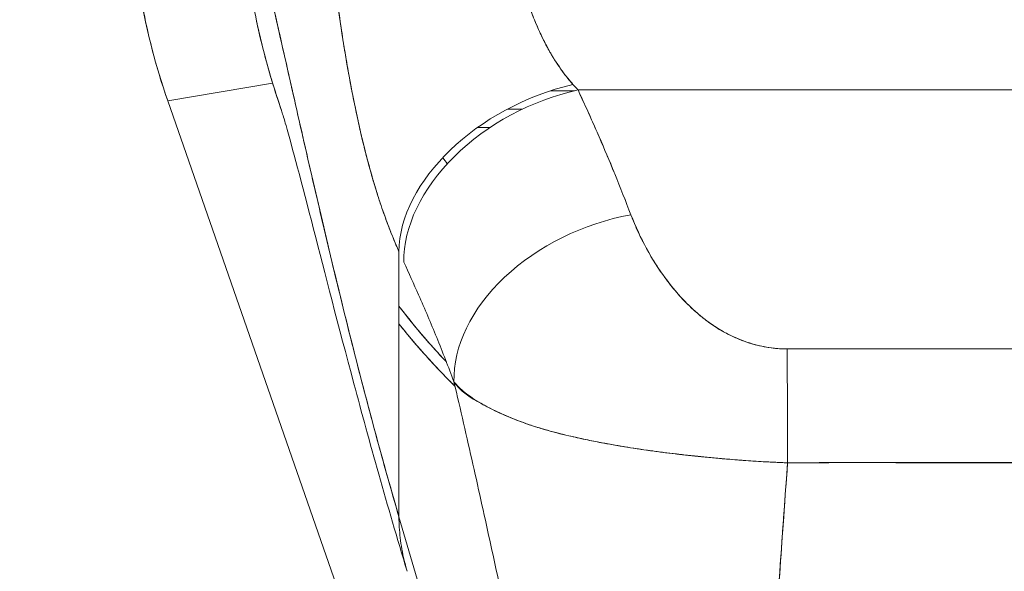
# Model space of a CAD drawing. Header units: inches. Extents: x 16 to 463, y 31 to 294.
# Tile 61 of 110: x 221.641 to 222.701, y 177.595 to 178.188. Entities that reach past the tile are written whole.
import ezdxf

# ---------------------------------------------------------------- set-up
doc = ezdxf.new("R2010")
doc.units = ezdxf.units.IN
doc.header["$LTSCALE"] = 28.571429
doc.header["$MEASUREMENT"] = 0
doc.layers.add('Dimension (ANSI)', color=7, linetype='Continuous', lineweight=5)
doc.layers.add('Visible (ANSI)', color=7, linetype='Continuous', lineweight=5)
doc.styles.add('ROMANS', font='romans.shx')
doc.dimstyles.new('Default (ANSI)', dxfattribs={"dimscale": 28.571429, "dimtxt": 0.1, "dimasz": 0.098425, "dimexe": 0.125, "dimexo": 0.0625, "dimgap": 0.031496, "dimtad": 0, "dimtih": 1, "dimtoh": 1, "dimrnd": 1e-08, "dimzin": 0, "dimdsep": 46, "dimtxsty": 'ROMANS', "dimcen": 0.09, "dimdle": 0.393701, "dimclrd": 256, "dimclre": 256, "dimclrt": 256, "dimadec": 0, "dimazin": 0, "dimtfac": 1, "dimtofl": 0, "dimtmove": 0, "dimatfit": 3, "dimfxl": 1, "dimtolj": 1, "dimtzin": 0, "dimlwd": -1, "dimlwe": -1, "dimarcsym": 0})

# ---------------------------------------------------------------- blocks, each defined once
blk = doc.blocks.new('*D19')
at = {"layer": 'Defpoints', "color": 0, "transparency": 16777216}
for p in [(226.0507, 188.0066), (222.7383, 178.6036), (226.0507, 138.9161)]:
    blk.add_point(p, dxfattribs=at)
at = {"layer": 'Dimension (ANSI)', "transparency": 16777216}
for p, q in [((222.7383, 180.3894), (222.7383, 191.5781)), ((219.9262, 188.0066), (217.114, 188.0066)), ((228.8628, 188.0066), (232.1778, 188.0066))]:
    blk.add_line(p, q, dxfattribs=at)
for points in [[(219.9262, 188.4753), (219.9262, 187.5379), (222.7383, 188.0066)], [(228.8628, 188.4753), (228.8628, 187.5379), (226.0507, 188.0066)]]:
    blk.add_solid(points, dxfattribs=at)
at = {"layer": 'Dimension (ANSI)', "transparency": 16777216, "insert": (233.0777, 189.4352), "char_height": 2.85714, "attachment_point": 1, "style": 'ROMANS'}
blk.add_mtext('\\A1;3.31', dxfattribs=at)

msp = doc.modelspace()

# ---------------------------------------------------------------- linework, layer by layer
at = {"layer": 'Visible (ANSI)'}
for p, q in [((221.9133, 178.1196), (221.8005, 178.1005)), ((221.8005, 178.1005), (221.9133, 178.1196)), ((222.2382, 178.1115), (222.2127, 178.1115)), ((222.242, 178.1124), (223.2347, 178.1124)), ((223.2347, 178.1124), (222.242, 178.1124)), ((221.8005, 178.1005), (221.8, 178.1018)), ((222.2888, 176.6995), (221.8005, 178.1005)), ((222.1663, 178.0918), (222.1824, 178.0918)), ((222.1824, 178.0918), (222.1663, 178.0918)), ((222.1343, 178.0721), (222.1476, 178.0721)), ((222.2923, 177.9954), (222.2922, 177.9954)), ((222.2922, 177.9954), (222.2923, 177.9954)), ((222.2936, 177.9919), (222.2936, 177.9919)), ((222.2962, 177.9851), (222.2962, 177.9851)), ((222.2962, 177.9851), (222.2962, 177.9851)), ((222.2965, 177.9844), (222.2965, 177.9844)), ((222.2978, 177.9809), (222.2978, 177.9809)), ((222.3019, 177.9707), (222.302, 177.9707)), ((222.3022, 177.9699), (222.3023, 177.9699)), ((222.3023, 177.9699), (222.3022, 177.9699)), ((222.3041, 177.9657), (222.304, 177.9657)), ((222.0493, 177.9384), (222.0493, 177.6532)), ((222.3643, 177.8778), (222.3643, 177.8777)), ((222.384, 177.8616), (222.384, 177.8616)), ((222.384, 177.8616), (222.384, 177.8616)), ((222.6163, 177.7115), (222.6163, 177.7117)), ((222.6163, 177.7117), (222.6163, 177.7115)), ((222.6281, 177.7115), (222.6281, 177.7117)), ((222.6399, 177.7117), (222.6399, 177.7115))]:
    msp.add_line(p, q, dxfattribs=at)
msp.add_arc((222.7383, 178.6035), 0.5078, 255.3119, 255.312, dxfattribs=at)
for centre, major_axis, ratio, start_param, end_param in [((222.4487, 178.3284), (0.1145, -0.6789), 0.997956, 4.543675, 4.881103), ((222.2366, 177.9813), (-0.1795, -0.0809), 0.661582, 4.422654, 5.988393), ((222.2063, 178.2942), (0.1374, -0.239), 0.280646, 5.36602, 5.401732), ((222.242, 177.9696), (-0.1785, -0.083), 0.690457, 4.401738, 5.98046), ((222.2989, 177.8354), (-0.184, -0.0699), 0.701391, 4.452002, 6.04095), ((222.2989, 177.8354), (-0.184, -0.0699), 0.701391, 4.452002, 6.040951), ((222.4671, 177.6912), (-0.0006, 0.1968), 0.003078, 4.815554, 5.523418), ((222.4671, 177.6912), (0.0006, -0.1968), 0.003077, 1.673961, 2.381825), ((222.7383, 177.7322), (-0.0807, 0), 0.999084, 0.256191, 0.259895), ((222.7383, 177.7317), (-0.0689, 0), 0.999084, 0.293864, 0.298342), ((222.7383, 177.7317), (-0.0689, 0), 0.999084, 0.293864, 0.298342), ((222.7383, 177.7284), (-0.0602, 0), 0.999084, 0.280947, 0.286089), ((222.7383, 177.7284), (-0.0602, 0), 0.999084, 0.280947, 0.286089), ((222.7383, 177.728), (-0.0485, 0), 0.999084, 0.341979, 0.348517)]:
    msp.add_ellipse(centre, major_axis=major_axis, ratio=ratio, start_param=start_param, end_param=end_param, dxfattribs=at)
for points, knots in [([(221.8788, 178.345), (221.8789, 178.3346), (221.8792, 178.3241), (221.8797, 178.3137), (221.8802, 178.3026), (221.881, 178.2916), (221.8819, 178.2805), (221.8829, 178.2697), (221.8841, 178.2588), (221.8855, 178.248), (221.8869, 178.2373), (221.8885, 178.2267), (221.8903, 178.2162), (221.8908, 178.2134), (221.8913, 178.2107), (221.8918, 178.208), (221.8932, 178.2004), (221.8947, 178.1927), (221.8963, 178.1851), (221.8985, 178.1749), (221.9009, 178.1648), (221.9035, 178.1547), (221.9062, 178.144), (221.9092, 178.1333), (221.9123, 178.1227), (221.9156, 178.1118), (221.9192, 178.1009), (221.923, 178.0901)], [0, 0, 0, 0, 0.0252146, 0.0252146, 0.0252146, 0.0520191, 0.0520191, 0.0520191, 0.0784751, 0.0784751, 0.0784751, 0.1044582, 0.1044582, 0.1044582, 0.1111111, 0.1111111, 0.1111111, 0.1300024, 0.1300024, 0.1300024, 0.1552808, 0.1552808, 0.1552808, 0.1821675, 0.1821675, 0.1821675, 0.210033, 0.210033, 0.210033, 0.210033]), ([(222.0493, 177.6532), (222.0446, 177.6695), (222.0399, 177.6859), (222.0352, 177.7024), (222.0306, 177.7189), (222.0261, 177.7355), (222.0216, 177.7522), (222.0171, 177.7689), (222.0127, 177.7856), (222.0083, 177.8024), (222.004, 177.8191), (221.9997, 177.8359), (221.9955, 177.8527), (221.9913, 177.8694), (221.9872, 177.8862), (221.9832, 177.9028), (221.9791, 177.9195), (221.9751, 177.9361), (221.9712, 177.9526), (221.9673, 177.9691), (221.9635, 177.9855), (221.9597, 178.0017), (221.9559, 178.0179), (221.9523, 178.0339), (221.9486, 178.0498), (221.945, 178.0656), (221.9415, 178.0812), (221.938, 178.0965), (221.9345, 178.1119), (221.9311, 178.1269), (221.9278, 178.1416), (221.9244, 178.1564), (221.9212, 178.1707), (221.918, 178.1847), (221.9148, 178.1987), (221.9117, 178.2123), (221.9086, 178.2254), (221.9056, 178.2386), (221.9026, 178.2512), (221.8997, 178.2634), (221.8968, 178.2755), (221.894, 178.2871), (221.8912, 178.2981), (221.8885, 178.3091), (221.8858, 178.3195), (221.8832, 178.3293), (221.8817, 178.3347), (221.8803, 178.34), (221.8788, 178.345)], [0, 0, 0, 0, 0.06426, 0.06426, 0.06426, 0.128523, 0.128523, 0.128523, 0.192785, 0.192785, 0.192785, 0.257047, 0.257047, 0.257047, 0.321309, 0.321309, 0.321309, 0.385571, 0.385571, 0.385571, 0.449834, 0.449834, 0.449834, 0.514096, 0.514096, 0.514096, 0.578358, 0.578358, 0.578358, 0.64262, 0.64262, 0.64262, 0.706882, 0.706882, 0.706882, 0.771145, 0.771145, 0.771145, 0.835407, 0.835407, 0.835407, 0.899669, 0.899669, 0.899669, 0.963931, 0.963931, 0.963931, 1, 1, 1, 1]), ([(221.923, 178.0901), (221.918, 178.1044), (221.9135, 178.1185), (221.9095, 178.1324), (221.909, 178.1341), (221.9085, 178.1358), (221.9081, 178.1374), (221.9006, 178.164), (221.895, 178.1895), (221.8906, 178.2144), (221.8889, 178.2245), (221.8873, 178.2345), (221.886, 178.2444), (221.8842, 178.258), (221.8827, 178.2714), (221.8816, 178.2844), (221.8798, 178.3058), (221.879, 178.3263), (221.8788, 178.345)], [0.8190453, 0.8190453, 0.8190453, 0.8190453, 0.8461538, 0.8461538, 0.8461538, 0.8494491, 0.8494491, 0.8494491, 0.9017388, 0.9017388, 0.9017388, 0.9230769, 0.9230769, 0.9230769, 0.9521732, 0.9521732, 0.9521732, 1, 1, 1, 1]), ([(221.8788, 178.345), (221.8838, 178.3276), (221.889, 178.3074), (221.8944, 178.2852), (221.8999, 178.2629), (221.9057, 178.2384), (221.9117, 178.2123), (221.9177, 178.1862), (221.924, 178.1584), (221.9305, 178.1294), (221.9371, 178.1005), (221.9439, 178.0703), (221.951, 178.0393), (221.9581, 178.0083), (221.9655, 177.9766), (221.9732, 177.9444), (221.9808, 177.9123), (221.9887, 177.8797), (221.9969, 177.8471), (222.0051, 177.8145), (222.0136, 177.7819), (222.0223, 177.7494), (222.0311, 177.717), (222.0401, 177.6848), (222.0493, 177.6532)], [0, 0, 0, 0, 0.125007, 0.125007, 0.125007, 0.250015, 0.250015, 0.250015, 0.375022, 0.375022, 0.375022, 0.50003, 0.50003, 0.50003, 0.625037, 0.625037, 0.625037, 0.750045, 0.750045, 0.750045, 0.875052, 0.875052, 0.875052, 1, 1, 1, 1]), ([(221.8, 178.1018), (221.7915, 178.1262), (221.7844, 178.151), (221.7787, 178.1762), (221.773, 178.2014), (221.7687, 178.2269), (221.7658, 178.2525), (221.763, 178.2782), (221.7616, 178.304), (221.7616, 178.3298)], [0, 0, 0, 0, 0.333333, 0.333333, 0.333333, 0.666667, 0.666667, 0.666667, 1, 1, 1, 1]), ([(222.1738, 178.2551), (222.1746, 178.2517), (222.1754, 178.2484), (222.1763, 178.2451), (222.1784, 178.2367), (222.1808, 178.2285), (222.1833, 178.2203), (222.1856, 178.2131), (222.188, 178.206), (222.1906, 178.1991), (222.1929, 178.1929), (222.1953, 178.1869), (222.1979, 178.1811), (222.2001, 178.1759), (222.2025, 178.1708), (222.205, 178.1659), (222.2072, 178.1615), (222.2094, 178.1572), (222.2118, 178.1531), (222.2139, 178.1493), (222.2161, 178.1457), (222.2184, 178.1422), (222.2205, 178.139), (222.2226, 178.1359), (222.2248, 178.1328), (222.2269, 178.13), (222.229, 178.1273), (222.2311, 178.1246), (222.2329, 178.1224), (222.2348, 178.1203), (222.2366, 178.1182)], [0, 0, 0, 0, 0.063513, 0.063513, 0.063513, 0.222312, 0.222312, 0.222312, 0.363, 0.363, 0.363, 0.4873, 0.4873, 0.4873, 0.597282, 0.597282, 0.597282, 0.695064, 0.695064, 0.695064, 0.782876, 0.782876, 0.782876, 0.863021, 0.863021, 0.863021, 0.937815, 0.937815, 0.937815, 1, 1, 1, 1]), ([(222.1738, 178.2551), (222.1777, 178.2382), (222.1826, 178.2214), (222.1884, 178.205), (222.1943, 178.1886), (222.201, 178.1727), (222.209, 178.1581), (222.217, 178.1434), (222.2263, 178.13), (222.2366, 178.1182)], [0, 0, 0, 0, 0.333333, 0.333333, 0.333333, 0.666667, 0.666667, 0.666667, 1, 1, 1, 1]), ([(222.0493, 177.9384), (222.0471, 177.9434), (222.0449, 177.9484), (222.0429, 177.9535), (222.0403, 177.9596), (222.0379, 177.9659), (222.0356, 177.9723), (222.033, 177.9792), (222.0306, 177.9862), (222.0283, 177.9933), (222.0269, 177.9977), (222.0255, 178.002), (222.0241, 178.0065), (222.023, 178.01), (222.022, 178.0136), (222.0209, 178.0172), (222.0183, 178.0264), (222.0158, 178.0356), (222.0134, 178.045), (222.0106, 178.0557), (222.0081, 178.0665), (222.0056, 178.0775), (222.0055, 178.078), (222.0054, 178.0786), (222.0053, 178.0791), (222.0026, 178.0911), (222.0001, 178.1033), (221.9978, 178.1155), (221.9953, 178.1286), (221.993, 178.1418), (221.9908, 178.1551), (221.9905, 178.1567), (221.9903, 178.1584), (221.99, 178.1601), (221.9872, 178.1772), (221.9848, 178.1944), (221.9825, 178.2115), (221.9816, 178.2184), (221.9807, 178.2254), (221.9799, 178.2323)], [0, 0, 0, 0, 0.057355, 0.057355, 0.057355, 0.127207, 0.127207, 0.127207, 0.203207, 0.203207, 0.203207, 0.25, 0.25, 0.25, 0.287987, 0.287987, 0.287987, 0.384242, 0.384242, 0.384242, 0.494472, 0.494472, 0.494472, 0.5, 0.5, 0.5, 0.620982, 0.620982, 0.620982, 0.75, 0.75, 0.75, 0.766262, 0.766262, 0.766262, 0.932672, 0.932672, 0.932672, 1, 1, 1, 1]), ([(221.9799, 178.2323), (221.9813, 178.22), (221.9829, 178.2077), (221.9847, 178.1955), (221.9856, 178.189), (221.9865, 178.1826), (221.9875, 178.1762), (221.9888, 178.1672), (221.9903, 178.1582), (221.9918, 178.1492), (221.9934, 178.1394), (221.9952, 178.1295), (221.997, 178.1195), (221.9995, 178.1061), (222.0023, 178.0926), (222.0053, 178.0788), (222.0066, 178.0728), (222.008, 178.0669), (222.0094, 178.0609), (222.0124, 178.0483), (222.0157, 178.0356), (222.0193, 178.0227), (222.0206, 178.0183), (222.0219, 178.0138), (222.0232, 178.0094), (222.0242, 178.0061), (222.0252, 178.0029), (222.0263, 177.9996), (222.0287, 177.992), (222.0312, 177.9844), (222.034, 177.9768), (222.0357, 177.9719), (222.0375, 177.967), (222.0394, 177.9622), (222.0426, 177.9542), (222.0459, 177.9462), (222.0493, 177.9384)], [0, 0, 0, 0, 0.13127, 0.13127, 0.13127, 0.2, 0.2, 0.2, 0.295706, 0.295706, 0.295706, 0.4, 0.4, 0.4, 0.539952, 0.539952, 0.539952, 0.6, 0.6, 0.6, 0.725303, 0.725303, 0.725303, 0.768562, 0.768562, 0.768562, 0.8, 0.8, 0.8, 0.873831, 0.873831, 0.873831, 0.921366, 0.921366, 0.921366, 1, 1, 1, 1]), ([(222.242, 178.1124), (222.2477, 178.1001), (222.2533, 178.0878), (222.2587, 178.0757), (222.26, 178.0728), (222.2613, 178.0698), (222.2625, 178.0669), (222.2683, 178.0538), (222.2738, 178.0408), (222.2792, 178.0279), (222.28, 178.026), (222.2808, 178.0241), (222.2815, 178.0222), (222.2876, 178.0073), (222.2934, 177.9926), (222.2989, 177.9781)], [0, 0, 0, 0, 0.268639, 0.268639, 0.268639, 0.333333, 0.333333, 0.333333, 0.623788, 0.623788, 0.623788, 0.666667, 0.666667, 0.666667, 1, 1, 1, 1]), ([(222.242, 178.1124), (222.2491, 178.0971), (222.2559, 178.0819), (222.2625, 178.0669), (222.2691, 178.0518), (222.2755, 178.0369), (222.2815, 178.0221), (222.2876, 178.0073), (222.2934, 177.9926), (222.2989, 177.9781)], [0, 0, 0, 0, 0.333333, 0.333333, 0.333333, 0.666667, 0.666667, 0.666667, 1, 1, 1, 1]), ([(222.0581, 177.5948), (222.0365, 177.6659), (222.0174, 177.7347), (221.984, 177.859), (221.9695, 177.9159), (221.9447, 178.0119), (221.9341, 178.0519), (221.9257, 178.081), (221.9242, 178.0862), (221.9229, 178.0901), (221.9227, 178.0908), (221.9227, 178.0908)], [0, 0, 0, 0, 0.591775, 0.591775, 1.193798, 1.193798, 1.826588, 1.826588, 2.026029, 2.026029, 2.120728, 2.120728, 2.120728, 2.120728]), ([(222.2989, 177.9781), (222.3013, 177.9719), (222.304, 177.9656), (222.3069, 177.9593), (222.3102, 177.9522), (222.3138, 177.9451), (222.3178, 177.9382), (222.3217, 177.9312), (222.3259, 177.9244), (222.3304, 177.9178), (222.3345, 177.9118), (222.3388, 177.906), (222.3434, 177.9003), (222.3475, 177.8953), (222.3518, 177.8904), (222.3563, 177.8857), (222.358, 177.8839), (222.3597, 177.8822), (222.3615, 177.8805), (222.3639, 177.8781), (222.3664, 177.8758), (222.369, 177.8735), (222.3731, 177.8699), (222.3773, 177.8665), (222.3816, 177.8633), (222.3857, 177.8603), (222.3898, 177.8575), (222.3941, 177.8549), (222.3981, 177.8525), (222.4022, 177.8503), (222.4064, 177.8483), (222.4074, 177.8478), (222.4085, 177.8473), (222.4095, 177.8468), (222.4124, 177.8455), (222.4153, 177.8443), (222.4182, 177.8432), (222.4219, 177.8418), (222.4256, 177.8405), (222.4294, 177.8394), (222.4329, 177.8384), (222.4365, 177.8375), (222.44, 177.8367), (222.4433, 177.836), (222.4466, 177.8355), (222.4499, 177.835), (222.4529, 177.8346), (222.4559, 177.8343), (222.4589, 177.8341), (222.4616, 177.8339), (222.4644, 177.8339), (222.4671, 177.8339)], [0, 0, 0, 0, 0.090139, 0.090139, 0.090139, 0.192543, 0.192543, 0.192543, 0.294178, 0.294178, 0.294178, 0.386219, 0.386219, 0.386219, 0.468683, 0.468683, 0.468683, 0.5, 0.5, 0.5, 0.543483, 0.543483, 0.543483, 0.612641, 0.612641, 0.612641, 0.676614, 0.676614, 0.676614, 0.73542, 0.73542, 0.73542, 0.75, 0.75, 0.75, 0.789344, 0.789344, 0.789344, 0.838902, 0.838902, 0.838902, 0.884415, 0.884415, 0.884415, 0.926226, 0.926226, 0.926226, 0.964707, 0.964707, 0.964707, 1, 1, 1, 1]), ([(222.2989, 177.9781), (222.304, 177.9652), (222.3096, 177.953), (222.3158, 177.9417), (222.322, 177.9304), (222.3287, 177.9199), (222.3358, 177.9102), (222.343, 177.9004), (222.3505, 177.8915), (222.3585, 177.8834), (222.3665, 177.8753), (222.375, 177.868), (222.3838, 177.8617), (222.3927, 177.8555), (222.4019, 177.8502), (222.4114, 177.846), (222.4208, 177.8418), (222.4305, 177.8387), (222.4398, 177.8367), (222.4492, 177.8347), (222.4582, 177.8338), (222.4671, 177.8339)], [0, 0, 0, 0, 0.142857, 0.142857, 0.142857, 0.285714, 0.285714, 0.285714, 0.428571, 0.428571, 0.428571, 0.571429, 0.571429, 0.571429, 0.714286, 0.714286, 0.714286, 0.857143, 0.857143, 0.857143, 1, 1, 1, 1]), ([(222.1085, 177.7985), (222.1025, 177.8144), (222.0963, 177.8303), (222.0899, 177.8462), (222.0836, 177.8615), (222.0772, 177.8767), (222.0704, 177.8919), (222.0653, 177.9037), (222.0599, 177.9154), (222.0545, 177.9272)], [0, 0, 0, 0, 0.368344, 0.368344, 0.368344, 0.724557, 0.724557, 0.724557, 1, 1, 1, 1]), ([(222.0493, 177.8798), (222.0571, 177.8696), (222.0651, 177.8597), (222.0733, 177.85), (222.0821, 177.8397), (222.0911, 177.8296), (222.1004, 177.8198)], [0.4122548, 0.4122548, 0.4122548, 0.4122548, 0.44444444, 0.44444444, 0.44444444, 0.47875481, 0.47875481, 0.47875481, 0.47875481]), ([(222.1004, 177.8198), (222.0938, 177.8267), (222.0874, 177.8338), (222.0811, 177.8409), (222.072, 177.8513), (222.0633, 177.8618), (222.0548, 177.8727), (222.053, 177.875), (222.0511, 177.8773), (222.0493, 177.8797)], [0.50121696, 0.50121696, 0.50121696, 0.50121696, 0.52582281, 0.52582281, 0.52582281, 0.56137699, 0.56137699, 0.56137699, 0.56900839, 0.56900839, 0.56900839, 0.56900839]), ([(222.0493, 177.8607), (222.0542, 177.8546), (222.0591, 177.8486), (222.0641, 177.8427), (222.0668, 177.8395), (222.0696, 177.8364), (222.0723, 177.8332), (222.0804, 177.824), (222.0886, 177.8151), (222.0971, 177.8063), (222.1012, 177.802), (222.1054, 177.7978), (222.1097, 177.7936)], [0.42514345, 0.42514345, 0.42514345, 0.42514345, 0.44444444, 0.44444444, 0.44444444, 0.45489045, 0.45489045, 0.45489045, 0.48538522, 0.48538522, 0.48538522, 0.50024937, 0.50024937, 0.50024937, 0.50024937]), ([(222.1097, 177.7936), (222.1063, 177.797), (222.1029, 177.8004), (222.0995, 177.8038), (222.0931, 177.8104), (222.0867, 177.8172), (222.0804, 177.8242), (222.07, 177.8357), (222.0596, 177.8478), (222.0493, 177.8607)], [0.60527071, 0.60527071, 0.60527071, 0.60527071, 0.61538462, 0.61538462, 0.61538462, 0.63455057, 0.63455057, 0.63455057, 0.66602905, 0.66602905, 0.66602905, 0.66602905]), ([(222.4671, 177.8339), (222.5268, 177.8339), (222.5867, 177.8339), (222.6473, 177.8339), (222.7079, 177.8339), (222.7691, 177.8339), (222.8296, 177.8339), (222.8902, 177.8339), (222.95, 177.8339), (223.0096, 177.8339)], [0, 0, 0, 0, 0.333333, 0.333333, 0.333333, 0.666667, 0.666667, 0.666667, 1, 1, 1, 1]), ([(222.4676, 177.7114), (222.4609, 177.7117), (222.4541, 177.712), (222.4473, 177.7123), (222.44, 177.7127), (222.4327, 177.7131), (222.4254, 177.7136), (222.4177, 177.7142), (222.4099, 177.7148), (222.4022, 177.7154), (222.3989, 177.7157), (222.3956, 177.716), (222.3924, 177.7163), (222.3874, 177.7168), (222.3824, 177.7172), (222.3775, 177.7177), (222.3687, 177.7186), (222.36, 177.7195), (222.3513, 177.7205), (222.3421, 177.7216), (222.333, 177.7227), (222.324, 177.7239), (222.3222, 177.7242), (222.3204, 177.7244), (222.3187, 177.7246), (222.3109, 177.7257), (222.3033, 177.7269), (222.2958, 177.7281), (222.2862, 177.7296), (222.2767, 177.7313), (222.2674, 177.733), (222.2616, 177.7341), (222.2558, 177.7353), (222.2501, 177.7364), (222.2465, 177.7372), (222.2429, 177.738), (222.2393, 177.7388), (222.2299, 177.7409), (222.2208, 177.7432), (222.2119, 177.7456), (222.2042, 177.7477), (222.1967, 177.75), (222.1895, 177.7524), (222.1882, 177.7529), (222.1869, 177.7533), (222.1856, 177.7538), (222.1768, 177.7568), (222.1684, 177.7602), (222.1606, 177.7636), (222.1532, 177.767), (222.1463, 177.7704), (222.1401, 177.7739), (222.1394, 177.7743), (222.1387, 177.7747), (222.138, 177.7751), (222.1312, 177.779), (222.1253, 177.783), (222.1201, 177.7871), (222.1156, 177.7907), (222.1118, 177.7945), (222.1085, 177.7985)], [0, 0, 0, 0, 0.045131, 0.045131, 0.045131, 0.093426, 0.093426, 0.093426, 0.144884, 0.144884, 0.144884, 0.166667, 0.166667, 0.166667, 0.199814, 0.199814, 0.199814, 0.258524, 0.258524, 0.258524, 0.321011, 0.321011, 0.321011, 0.333333, 0.333333, 0.333333, 0.387116, 0.387116, 0.387116, 0.456419, 0.456419, 0.456419, 0.5, 0.5, 0.5, 0.528256, 0.528256, 0.528256, 0.602165, 0.602165, 0.602165, 0.666667, 0.666667, 0.666667, 0.678273, 0.678273, 0.678273, 0.757412, 0.757412, 0.757412, 0.833333, 0.833333, 0.833333, 0.841729, 0.841729, 0.841729, 0.926303, 0.926303, 0.926303, 1, 1, 1, 1]), ([(222.1085, 177.7985), (222.1111, 177.7947), (222.1141, 177.7914), (222.1175, 177.7885), (222.121, 177.7854), (222.1249, 177.7826), (222.1293, 177.78), (222.1327, 177.7779), (222.1363, 177.7759), (222.1402, 177.7738), (222.1402, 177.7738), (222.1403, 177.7738), (222.1404, 177.7737), (222.1416, 177.7731), (222.1429, 177.7724), (222.1443, 177.7717), (222.1499, 177.7689), (222.156, 177.766), (222.1625, 177.7631), (222.1691, 177.7602), (222.1762, 177.7573), (222.1835, 177.7546), (222.1856, 177.7538), (222.1876, 177.7531), (222.1897, 177.7523), (222.1943, 177.7508), (222.199, 177.7493), (222.2038, 177.7479), (222.2048, 177.7476), (222.2058, 177.7473), (222.2069, 177.747), (222.215, 177.7446), (222.2235, 177.7424), (222.2322, 177.7404), (222.2382, 177.739), (222.2443, 177.7377), (222.2505, 177.7364), (222.2534, 177.7358), (222.2563, 177.7352), (222.2592, 177.7346), (222.2684, 177.7328), (222.2778, 177.7311), (222.2875, 177.7294), (222.2971, 177.7278), (222.3068, 177.7263), (222.3167, 177.7249), (222.3175, 177.7248), (222.3183, 177.7247), (222.319, 177.7246), (222.3281, 177.7233), (222.3374, 177.7221), (222.3467, 177.721), (222.3516, 177.7205), (222.3566, 177.7199), (222.3616, 177.7193), (222.3667, 177.7188), (222.3719, 177.7183), (222.377, 177.7178), (222.3822, 177.7172), (222.3874, 177.7168), (222.3926, 177.7163), (222.3975, 177.7158), (222.4025, 177.7154), (222.4074, 177.715), (222.4175, 177.7142), (222.4276, 177.7135), (222.4377, 177.7128), (222.4477, 177.7122), (222.4577, 177.7118), (222.4676, 177.7114)], [0, 0, 0, 0, 0.059089, 0.059089, 0.059089, 0.119883, 0.119883, 0.119883, 0.166667, 0.166667, 0.166667, 0.167443, 0.167443, 0.167443, 0.182749, 0.182749, 0.182749, 0.247761, 0.247761, 0.247761, 0.314587, 0.314587, 0.314587, 0.333333, 0.333333, 0.333333, 0.374243, 0.374243, 0.374243, 0.382853, 0.382853, 0.382853, 0.452216, 0.452216, 0.452216, 0.5, 0.5, 0.5, 0.522064, 0.522064, 0.522064, 0.591884, 0.591884, 0.591884, 0.661356, 0.661356, 0.661356, 0.666667, 0.666667, 0.666667, 0.730236, 0.730236, 0.730236, 0.764063, 0.764063, 0.764063, 0.798519, 0.798519, 0.798519, 0.833333, 0.833333, 0.833333, 0.866245, 0.866245, 0.866245, 0.933397, 0.933397, 0.933397, 1, 1, 1, 1]), ([(222.2462, 177.1231), (222.2414, 177.1498), (222.2366, 177.1766), (222.2316, 177.2037), (222.2267, 177.2308), (222.2216, 177.2581), (222.2164, 177.2856), (222.2113, 177.3131), (222.206, 177.3407), (222.2006, 177.3685), (222.1952, 177.3963), (222.1896, 177.4242), (222.184, 177.4523), (222.1783, 177.4804), (222.1725, 177.5086), (222.1665, 177.5371), (222.1606, 177.5655), (222.1545, 177.594), (222.1482, 177.6228), (222.1419, 177.6516), (222.1355, 177.6806), (222.1289, 177.7098), (222.1223, 177.7391), (222.1155, 177.7686), (222.1085, 177.7985)], [0, 0, 0, 0, 0.125, 0.125, 0.125, 0.25, 0.25, 0.25, 0.375, 0.375, 0.375, 0.5, 0.5, 0.5, 0.625, 0.625, 0.625, 0.75, 0.75, 0.75, 0.875, 0.875, 0.875, 1, 1, 1, 1]), ([(222.4431, 177.2045), (222.4432, 177.2423), (222.444, 177.2817), (222.4453, 177.3222), (222.4466, 177.3627), (222.4483, 177.4044), (222.4505, 177.4471), (222.4527, 177.4897), (222.4552, 177.5332), (222.4581, 177.5774), (222.461, 177.6215), (222.4642, 177.6662), (222.4676, 177.7114)], [0, 0, 0, 0, 0.250198, 0.250198, 0.250198, 0.500396, 0.500396, 0.500396, 0.750593, 0.750593, 0.750593, 1, 1, 1, 1]), ([(222.4676, 177.7114), (222.4653, 177.6806), (222.4631, 177.6499), (222.461, 177.6196), (222.4584, 177.5826), (222.4561, 177.546), (222.4539, 177.51), (222.4518, 177.474), (222.45, 177.4385), (222.4484, 177.4037), (222.4469, 177.3689), (222.4456, 177.3348), (222.4447, 177.3015), (222.4438, 177.2683), (222.4432, 177.2359), (222.4431, 177.2045)], [0, 0, 0, 0, 0.170255, 0.170255, 0.170255, 0.377691, 0.377691, 0.377691, 0.585128, 0.585128, 0.585128, 0.792564, 0.792564, 0.792564, 1, 1, 1, 1]), ([(223.0091, 177.7114), (222.9651, 177.7116), (222.9211, 177.7116), (222.8769, 177.7116), (222.8307, 177.7116), (222.7845, 177.7116), (222.7382, 177.7117), (222.692, 177.7117), (222.6457, 177.7118), (222.5996, 177.7117), (222.5853, 177.7117), (222.571, 177.7117), (222.5567, 177.7117), (222.5269, 177.7116), (222.4972, 177.7115), (222.4676, 177.7114)], [0, 0, 0, 0, 0.24471, 0.24471, 0.24471, 0.500303, 0.500303, 0.500303, 0.755735, 0.755735, 0.755735, 0.834924, 0.834924, 0.834924, 1, 1, 1, 1]), ([(222.4676, 177.7114), (222.4935, 177.7116), (222.5194, 177.7116), (222.5455, 177.7116), (222.5711, 177.7116), (222.5968, 177.7115), (222.6228, 177.7115), (222.6305, 177.7115), (222.6381, 177.7115), (222.6458, 177.7115), (222.6637, 177.7114), (222.6817, 177.7114), (222.6999, 177.7114), (222.7254, 177.7114), (222.7512, 177.7114), (222.7768, 177.7114), (222.7944, 177.7114), (222.812, 177.7114), (222.8294, 177.7115), (222.8376, 177.7115), (222.8457, 177.7115), (222.8538, 177.7115), (222.8798, 177.7115), (222.9055, 177.7116), (222.9311, 177.7116), (222.9572, 177.7116), (222.9831, 177.7116), (223.0091, 177.7114)], [0, 0, 0, 0, 0.146953, 0.146953, 0.146953, 0.291147, 0.291147, 0.291147, 0.333333, 0.333333, 0.333333, 0.431915, 0.431915, 0.431915, 0.570999, 0.570999, 0.570999, 0.666667, 0.666667, 0.666667, 0.711352, 0.711352, 0.711352, 0.854594, 0.854594, 0.854594, 1, 1, 1, 1]), ([(222.0493, 177.6532), (222.0493, 177.6458), (222.0498, 177.6383), (222.0506, 177.6307), (222.0516, 177.6227), (222.053, 177.6146), (222.0549, 177.6066), (222.0555, 177.6042), (222.0561, 177.6019), (222.0567, 177.5995), (222.0572, 177.5979), (222.0576, 177.5963), (222.0581, 177.5948)], [0, 0, 0, 0, 0.0704241, 0.0704241, 0.0704241, 0.1445336, 0.1445336, 0.1445336, 0.1666667, 0.1666667, 0.1666667, 0.1814401, 0.1814401, 0.1814401, 0.1814401]), ([(222.0581, 177.5948), (222.0576, 177.5963), (222.0572, 177.5979), (222.0567, 177.5994), (222.0561, 177.6018), (222.0555, 177.6042), (222.0549, 177.6066), (222.053, 177.6146), (222.0516, 177.6227), (222.0506, 177.6307), (222.0498, 177.6383), (222.0493, 177.6458), (222.0493, 177.6532)], [0.8187245, 0.8187245, 0.8187245, 0.8187245, 0.8333333, 0.8333333, 0.8333333, 0.8556336, 0.8556336, 0.8556336, 0.9296835, 0.9296835, 0.9296835, 1, 1, 1, 1]), ([(222.0493, 177.6532), (222.0588, 177.6207), (222.0684, 177.5883), (222.078, 177.556), (222.0875, 177.5237), (222.0971, 177.4915), (222.1066, 177.4596), (222.116, 177.4277), (222.1254, 177.3961), (222.1346, 177.3648), (222.1437, 177.3335), (222.1527, 177.3026), (222.1614, 177.2721), (222.1701, 177.2416), (222.1785, 177.2115), (222.1865, 177.1819), (222.1946, 177.1523), (222.2022, 177.1232), (222.2094, 177.0946), (222.2166, 177.0659), (222.2233, 177.0378), (222.2295, 177.01), (222.2356, 176.9823), (222.2412, 176.955), (222.2462, 176.928)], [0, 0, 0, 0, 0.124961, 0.124961, 0.124961, 0.249967, 0.249967, 0.249967, 0.374972, 0.374972, 0.374972, 0.499978, 0.499978, 0.499978, 0.624983, 0.624983, 0.624983, 0.749989, 0.749989, 0.749989, 0.874994, 0.874994, 0.874994, 1, 1, 1, 1])]:
    msp.add_open_spline(points, degree=3, knots=knots, dxfattribs=at)
for points in [[(222.546, 178.1124), (222.546, 178.1124), (222.546, 178.1124), (222.546, 178.1124)], [(222.1012, 178.0329), (222.0997, 178.0351), (222.0981, 178.0373), (222.0965, 178.0396)], [(222.6927, 177.7114), (222.6927, 177.7115), (222.6927, 177.7116), (222.6926, 177.7117)]]:
    msp.add_open_spline(points, degree=3, dxfattribs=at)

# ---------------------------------------------------------------- dimensions: what is measured, and where the dimension line sits
at = {"layer": 'Dimension (ANSI)'}
dim = msp.add_linear_dim(base=(226.0507, 188.0066), p1=(222.7383, 178.6036), p2=(226.0507, 138.9161), angle=180, dimstyle='Default (ANSI)', override={"dimtih": 0, "dimtoh": 0, "dimdec": 2, "dimse2": 1, "dimtp": 0, "dimtm": 0, "dimtdec": 2, "dimatfit": 1}, dxfattribs=at)
dim.commit()
dim.dimension.update_dxf_attribs({"geometry": '*D19', "text_midpoint": (237.0233, 188.0066), "dimtype": 160})

doc.saveas('drawing.dxf')
